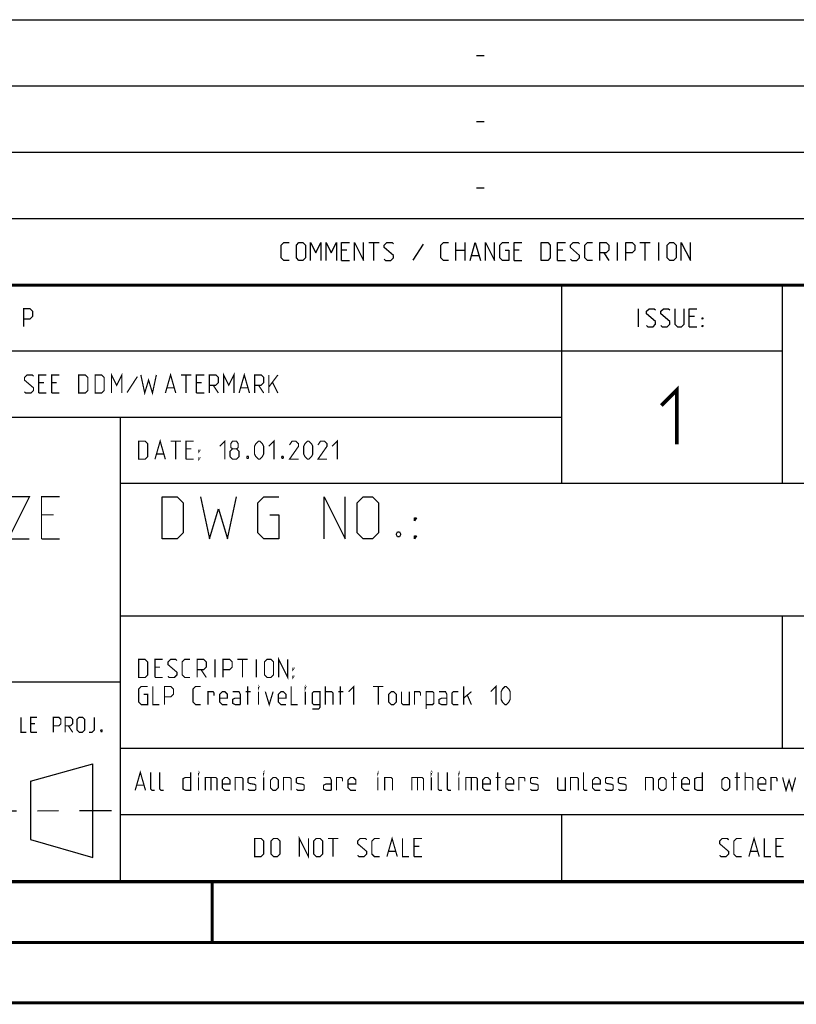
# Model space of a CAD drawing. Header units: millimetres. Extents: x 0 to 420, y 0 to 297.
# Tile 8 of 17: x 293 to 358, y 0 to 81. Entities that reach past the tile are written whole.
import ezdxf

# ---------------------------------------------------------------- set-up
doc = ezdxf.new("R2010")
doc.units = ezdxf.units.MM
doc.header["$LTSCALE"] = 23.1
doc.linetypes.add('CENTER', pattern=[0.6, 0.375, -0.075, 0.075, -0.075])
doc.layers.get('0').update_dxf_attribs({"linetype": 'CONTINUOUS'})
doc.layers.add('DEFAULT_1', color=7, linetype='CENTER')

msp = doc.modelspace()

# ---------------------------------------------------------------- linework, layer by layer
at = {"color": 2, "linetype": 'CONTINUOUS'}
for p, q in [((246.8497, 81.4948), (409.8097, 81.4948)), ((331.2168, 78.5355), (331.8597, 78.5355)), ((246.8497, 76.0048), (409.8097, 76.0048)), ((331.2168, 73.0455), (331.8597, 73.0455)), ((246.8497, 70.5148), (409.8097, 70.5148)), ((331.2168, 67.5555), (331.8597, 67.5555)), ((246.8497, 65.0248), (409.8097, 65.0248)), ((322.2882, 63.0298), (323.1454, 63.0298)), ((322.7168, 61.5298), (322.7168, 63.0298)), ((326.7882, 62.887), (325.9311, 61.5655)), ((329.5025, 61.5298), (329.5025, 63.0298)), ((330.2525, 63.0298), (330.2525, 61.5298)), ((342.8954, 61.5298), (342.8954, 63.0298)), ((344.7525, 63.0298), (345.6097, 63.0298)), ((345.1811, 61.5298), (345.1811, 63.0298)), ((346.3239, 61.5298), (346.3239, 63.0298)), ((320.4668, 62.387), (320.0382, 62.387)), ((329.5025, 62.387), (330.2525, 62.387)), ((334.7525, 62.387), (334.3239, 62.387)), ((338.3597, 62.387), (337.9311, 62.387)), ((341.7525, 62.1727), (342.1811, 61.5298)), ((320.0382, 61.5298), (320.6811, 61.5298)), ((330.824, 61.9584), (331.3954, 61.9584)), ((334.3239, 61.5298), (334.9668, 61.5298)), ((337.9311, 61.5298), (338.574, 61.5298)), ((246.8497, 59.5348), (409.8097, 59.5348)), ((338.2497, 59.5348), (338.2497, 43.0648)), ((356.5297, 59.5348), (356.5297, 43.0648)), ((344.6218, 56.0398), (344.6218, 57.5398)), ((349.2647, 56.897), (348.8361, 56.897)), ((348.8361, 56.0398), (349.4789, 56.0398)), ((246.8497, 54.0448), (356.5297, 54.0448)), ((283.4097, 48.5548), (338.2497, 48.5548)), ((301.6897, 48.5548), (301.6897, 10.1248)), ((301.6897, 43.0648), (409.8097, 43.0648)), ((301.6897, 32.0848), (409.8097, 32.0848)), ((356.5297, 32.0848), (356.5297, 21.1048)), ((283.4097, 26.5948), (301.6897, 26.5948)), ((301.6897, 21.1048), (409.8097, 21.1048)), ((294.2615, 18.3704), (299.4278, 19.8112)), ((299.4288, 12.0387), (299.4304, 19.8002)), ((294.2618, 18.3702), (294.2732, 13.5235)), ((301.6897, 15.6148), (409.8097, 15.6148)), ((338.2497, 15.6148), (338.2497, 10.1248)), ((294.2723, 13.5244), (299.4283, 12.0388)), ((246.8497, 10.1248), (409.8097, 10.1248))]:
    msp.add_line(p, q, dxfattribs=at)
at = {"color": 7, "linetype": 'CONTINUOUS'}
for p, q in [((246.8681, 59.5058), (409.628, 59.4942)), ((409.86, 10.0737), (25.007, 10.0134))]:
    msp.add_line(p, q, dxfattribs=at)
at = {"color": 2, "linetype": 'CONTINUOUS'}
for points in [[(315.6811, 61.5298), (315.2525, 61.5298), (315.0382, 61.7441), (315.0382, 62.8155), (315.2525, 63.0298), (315.6811, 63.0298)], [(316.2882, 61.7441), (316.2882, 62.8155), (316.5025, 63.0298), (316.8239, 63.0298), (317.0382, 62.8155), (317.0382, 61.7441), (316.8239, 61.5298), (316.5025, 61.5298), (316.2882, 61.7441)], [(317.4668, 61.5298), (317.4668, 63.0298), (317.8954, 62.1727), (318.324, 63.0298), (318.324, 61.5298)], [(318.7525, 61.5298), (318.7525, 63.0298), (319.1811, 62.1727), (319.6097, 63.0298), (319.6097, 61.5298)], [(320.0382, 61.5298), (320.0382, 63.0298), (320.6811, 63.0298)], [(321.1097, 61.5298), (321.1097, 63.0298), (321.8597, 61.5298), (321.8597, 63.0298)], [(323.574, 61.637), (323.6811, 61.5298), (324.1097, 61.5298), (324.324, 61.7441), (324.324, 61.9584), (323.574, 62.6013), (323.574, 62.8155), (323.7882, 63.0298), (324.2168, 63.0298), (324.324, 62.9227)], [(328.8954, 61.5298), (328.4668, 61.5298), (328.2525, 61.7441), (328.2525, 62.8155), (328.4668, 63.0298), (328.8954, 63.0298)], [(330.6811, 61.5298), (331.1097, 63.0298), (331.5382, 61.5298)], [(331.9668, 61.5298), (331.9668, 63.0298), (332.7168, 61.5298), (332.7168, 63.0298)], [(333.574, 62.387), (333.8954, 62.387), (333.8954, 61.5298), (333.3597, 61.5298), (333.1454, 61.7441), (333.1454, 62.8155), (333.3597, 63.0298), (333.8954, 63.0298)], [(334.3239, 61.5298), (334.3239, 63.0298), (334.9668, 63.0298)], [(336.5739, 61.5298), (336.5739, 63.0298), (337.1097, 63.0298), (337.324, 62.8155), (337.324, 61.7441), (337.1097, 61.5298), (336.5739, 61.5298)], [(337.9311, 61.5298), (337.9311, 63.0298), (338.574, 63.0298)], [(339.0025, 61.637), (339.1097, 61.5298), (339.5382, 61.5298), (339.7525, 61.7441), (339.7525, 61.9584), (339.0025, 62.6013), (339.0025, 62.8155), (339.2168, 63.0298), (339.6454, 63.0298), (339.7525, 62.9227)], [(340.824, 61.5298), (340.3954, 61.5298), (340.1811, 61.7441), (340.1811, 62.8155), (340.3954, 63.0298), (340.824, 63.0298)], [(341.4311, 61.5298), (341.4311, 63.0298), (341.9668, 63.0298), (342.1811, 62.8155), (342.1811, 62.387), (341.9668, 62.1727), (341.4311, 62.1727)], [(343.5739, 61.5298), (343.5739, 63.0298), (344.1097, 63.0298), (344.3239, 62.8155), (344.3239, 62.387), (344.1097, 62.1727), (343.5739, 62.1727)], [(347.0025, 61.7441), (347.0025, 62.8155), (347.2168, 63.0298), (347.5382, 63.0298), (347.7525, 62.8155), (347.7525, 61.7441), (347.5382, 61.5298), (347.2168, 61.5298), (347.0025, 61.7441)], [(348.1811, 61.5298), (348.1811, 63.0298), (348.9311, 61.5298), (348.9311, 63.0298)], [(345.3004, 56.147), (345.4075, 56.0398), (345.8361, 56.0398), (346.0504, 56.2541), (346.0504, 56.4684), (345.3004, 57.1113), (345.3004, 57.3255), (345.5147, 57.5398), (345.9432, 57.5398), (346.0504, 57.4327)], [(346.479, 56.147), (346.5861, 56.0398), (347.0147, 56.0398), (347.229, 56.2541), (347.229, 56.4684), (346.479, 57.1113), (346.479, 57.3255), (346.6932, 57.5398), (347.1218, 57.5398), (347.229, 57.4327)], [(347.6575, 57.5398), (347.6575, 56.2541), (347.8718, 56.0398), (348.1932, 56.0398), (348.4075, 56.2541), (348.4075, 57.5398)], [(348.8361, 56.0398), (348.8361, 57.5398), (349.4789, 57.5398)], [(349.9075, 56.6827), (349.9075, 56.7898), (349.9789, 56.7898), (349.9075, 56.6827)], [(349.9075, 56.0398), (349.9075, 56.147), (349.9789, 56.147), (349.9075, 56.0398)], [(305.1688, 38.4498), (305.1688, 41.9498), (306.4188, 41.9498), (306.9188, 41.4498), (306.9188, 38.9498), (306.4188, 38.4498), (305.1688, 38.4498)], [(308.3355, 41.9498), (309.0855, 38.4498), (309.8355, 40.9498), (310.5855, 38.4498), (311.3355, 41.9498)], [(314.0855, 40.4498), (314.8355, 40.4498), (314.8355, 38.4498), (313.5855, 38.4498), (313.0855, 38.9498), (313.0855, 41.4498), (313.5855, 41.9498), (314.8355, 41.9498)], [(318.5855, 38.4498), (318.5855, 41.9498), (320.3355, 38.4498), (320.3355, 41.9498)], [(321.3355, 38.9498), (321.3355, 41.4498), (321.8355, 41.9498), (322.5855, 41.9498), (323.0855, 41.4498), (323.0855, 38.9498), (322.5855, 38.4498), (321.8355, 38.4498), (321.3355, 38.9498)], [(326.0855, 39.9498), (326.0855, 40.1998), (326.2522, 40.1998), (326.0855, 39.9498)], [(324.8355, 39.0332), (324.9188, 38.8665), (324.9188, 38.7832), (324.8355, 38.6165), (324.6688, 38.6165), (324.5855, 38.7832), (324.5855, 38.8665), (324.6688, 39.0332), (324.8355, 39.0332)], [(326.0855, 38.4498), (326.0855, 38.6998), (326.2522, 38.6998), (326.0855, 38.4498)]]:
    msp.add_lwpolyline(points, dxfattribs=at)
at = {"color": 7, "linetype": 'CONTINUOUS', "const_width": 0.25}
for points in [[(246.8597, 59.511), (409.6521, 59.467)], [(409.8307, 10.048), (25, 10)], [(309.3227, 5.0044), (309.3227, 10.0044)], [(20, 5), (415, 5)], [(420, 0), (0, 0)]]:
    msp.add_lwpolyline(points, dxfattribs=at)
at = {"color": 2, "linetype": 'CONTINUOUS'}
for points, const_width in [([(293.6865, 56.0398), (293.6865, 57.5398), (294.2222, 57.5398), (294.4365, 57.3255), (294.4365, 56.897), (294.2222, 56.6827), (293.6865, 56.6827)], 0.1), ([(300.9722, 50.5498), (300.9722, 52.0498), (301.4007, 51.1927), (301.8293, 52.0498), (301.8293, 50.5498)], 0.1), ([(310.2579, 50.5498), (310.2579, 52.0498), (310.6864, 51.1927), (311.115, 52.0498), (311.115, 50.5498)], 0.1), ([(293.7579, 50.657), (293.865, 50.5498), (294.2936, 50.5498), (294.5079, 50.7641), (294.5079, 50.9784), (293.7579, 51.6213), (293.7579, 51.8355), (293.9722, 52.0498), (294.4007, 52.0498), (294.5079, 51.9427)], 0.1), ([(294.9364, 50.5498), (294.9364, 52.0498), (295.5793, 52.0498)], 0.1), ([(295.365, 51.407), (294.9364, 51.407)], 0.1), ([(296.0079, 50.5498), (296.0079, 52.0498), (296.6507, 52.0498)], 0.1), ([(296.4365, 51.407), (296.0079, 51.407)], 0.1), ([(298.2579, 50.5498), (298.2579, 52.0498), (298.7936, 52.0498), (299.0079, 51.8355), (299.0079, 50.7641), (298.7936, 50.5498), (298.2579, 50.5498)], 0.1), ([(299.615, 50.5498), (299.615, 52.0498), (300.1507, 52.0498), (300.365, 51.8355), (300.365, 50.7641), (300.1507, 50.5498), (299.615, 50.5498)], 0.1), ([(303.115, 51.907), (302.2579, 50.5855)], 0.1), ([(303.4007, 52.0498), (303.7222, 50.5498), (304.0436, 51.6213), (304.365, 50.5498), (304.6864, 52.0498)], 0.1), ([(305.4364, 50.5498), (305.865, 52.0498), (306.2936, 50.5498)], 0.1), ([(306.7222, 52.0498), (307.5793, 52.0498)], 0.1), ([(307.1507, 50.5498), (307.1507, 52.0498)], 0.1), ([(308.0079, 50.5498), (308.0079, 52.0498), (308.6507, 52.0498)], 0.1), ([(308.4364, 51.407), (308.0079, 51.407)], 0.1), ([(309.0793, 50.5498), (309.0793, 52.0498), (309.615, 52.0498), (309.8293, 51.8355), (309.8293, 51.407), (309.615, 51.1927), (309.0793, 51.1927)], 0.1), ([(311.5436, 50.5498), (311.9722, 52.0498), (312.4007, 50.5498)], 0.1), ([(312.8293, 50.5498), (312.8293, 52.0498), (313.365, 52.0498), (313.5793, 51.8355), (313.5793, 51.407), (313.365, 51.1927), (312.8293, 51.1927)], 0.1), ([(314.0079, 50.5498), (314.0079, 52.0498)], 0.1), ([(314.0079, 51.0498), (314.7579, 52.0498)], 0.1), ([(314.3293, 51.407), (314.7579, 50.5498)], 0.1), ([(305.5793, 50.9784), (306.1507, 50.9784)], 0.1), ([(309.4007, 51.1927), (309.8293, 50.5498)], 0.1), ([(311.6865, 50.9784), (312.2579, 50.9784)], 0.1), ([(313.1507, 51.1927), (313.5793, 50.5498)], 0.1), ([(346.5325, 49.5191), (347.8182, 50.8048), (347.8182, 46.3048)], 0.3), ([(294.9364, 50.5498), (295.5793, 50.5498)], 0.1), ([(296.0079, 50.5498), (296.6507, 50.5498)], 0.1), ([(308.0079, 50.5498), (308.6507, 50.5498)], 0.1), ([(303.2164, 45.0598), (303.2164, 46.5598), (303.7522, 46.5598), (303.9664, 46.3455), (303.9664, 45.2741), (303.7522, 45.0598), (303.2164, 45.0598)], 0.1), ([(304.5736, 45.0598), (305.0022, 46.5598), (305.4307, 45.0598)], 0.1), ([(305.8593, 46.5598), (306.7165, 46.5598)], 0.1), ([(306.2879, 45.0598), (306.2879, 46.5598)], 0.1), ([(307.145, 45.0598), (307.145, 46.5598), (307.7879, 46.5598)], 0.1), ([(309.9307, 46.1313), (310.3593, 46.5598), (310.3593, 45.0598)], 0.1), ([(311.0022, 45.917), (310.8593, 46.0241), (310.8593, 46.3455), (311.0022, 46.5598), (311.3236, 46.5598), (311.4665, 46.3455), (311.4665, 46.0241), (311.3236, 45.917), (311.5379, 45.7027), (311.5379, 45.2741), (311.3236, 45.0598), (311.0022, 45.0598), (310.7879, 45.2741)], 0.1), ([(312.8236, 45.4884), (312.8236, 46.1313), (312.9307, 46.3455), (313.145, 46.5598), (313.2522, 46.5598), (313.4665, 46.3455), (313.5736, 46.1313), (313.5736, 45.4884), (313.4665, 45.2741), (313.2522, 45.0598), (313.145, 45.0598), (312.9307, 45.2741), (312.8236, 45.4884)], 0.1), ([(314.0022, 46.1313), (314.4307, 46.5598), (314.4307, 45.0598)], 0.1), ([(316.4664, 45.0598), (315.7164, 45.0598), (316.4664, 46.1313), (316.4664, 46.3455), (316.2522, 46.5598), (315.9307, 46.5598), (315.7164, 46.2384)], 0.1), ([(316.895, 45.4884), (316.895, 46.1313), (317.0022, 46.3455), (317.2165, 46.5598), (317.3236, 46.5598), (317.5379, 46.3455), (317.645, 46.1313), (317.645, 45.4884), (317.5379, 45.2741), (317.3236, 45.0598), (317.2165, 45.0598), (317.0022, 45.2741), (316.895, 45.4884)], 0.1), ([(318.8236, 45.0598), (318.0736, 45.0598), (318.8236, 46.1313), (318.8236, 46.3455), (318.6093, 46.5598), (318.2879, 46.5598), (318.0736, 46.2384)], 0.1), ([(319.2522, 46.1313), (319.6807, 46.5598), (319.6807, 45.0598)], 0.1), ([(307.5736, 45.917), (307.145, 45.917)], 0.1), ([(308.2165, 45.7027), (308.2165, 45.8098), (308.2879, 45.8098), (308.2165, 45.7027)], 0.1), ([(310.7879, 45.2741), (310.7879, 45.7027), (311.0022, 45.917), (311.3236, 45.917)], 0.1), ([(304.7165, 45.4884), (305.2879, 45.4884)], 0.1), ([(307.145, 45.0598), (307.7879, 45.0598)], 0.1), ([(308.2165, 45.0598), (308.2165, 45.167), (308.2879, 45.167), (308.2165, 45.0598)], 0.1), ([(312.2879, 45.3098), (312.3236, 45.2384), (312.3236, 45.2027), (312.2879, 45.1313), (312.2164, 45.1313), (312.1807, 45.2027), (312.1807, 45.2384), (312.2164, 45.3098), (312.2879, 45.3098)], 0.1), ([(315.1807, 45.3098), (315.2165, 45.2384), (315.2165, 45.2027), (315.1807, 45.1313), (315.1093, 45.1313), (315.0736, 45.2027), (315.0736, 45.2384), (315.1093, 45.3098), (315.1807, 45.3098)], 0.1), ([(292.4247, 41.9498), (294.1747, 41.9498), (292.4247, 38.4498), (294.1747, 38.4498)], 0.1), ([(295.1747, 38.4498), (295.1747, 41.9498), (296.6747, 41.9498)], 0.1), ([(296.1747, 40.4498), (295.1747, 40.4498)], 0.1), ([(295.1747, 38.4498), (296.6747, 38.4498)], 0.1), ([(314.8236, 26.9698), (314.8236, 28.4698), (315.5736, 26.9698), (315.5736, 28.4698)], 0.1), ([(303.2164, 26.9698), (303.2164, 28.4698), (303.7522, 28.4698), (303.9664, 28.2555), (303.9664, 27.1841), (303.7522, 26.9698), (303.2164, 26.9698)], 0.1), ([(304.5736, 26.9698), (304.5736, 28.4698), (305.2164, 28.4698)], 0.1), ([(305.0022, 27.827), (304.5736, 27.827)], 0.1), ([(305.645, 27.077), (305.7522, 26.9698), (306.1807, 26.9698), (306.395, 27.1841), (306.395, 27.3984), (305.645, 28.0413), (305.645, 28.2555), (305.8593, 28.4698), (306.2879, 28.4698), (306.395, 28.3627)], 0.1), ([(307.4665, 26.9698), (307.0379, 26.9698), (306.8236, 27.1841), (306.8236, 28.2555), (307.0379, 28.4698), (307.4665, 28.4698)], 0.1), ([(308.0736, 26.9698), (308.0736, 28.4698), (308.6093, 28.4698), (308.8236, 28.2555), (308.8236, 27.827), (308.6093, 27.6127), (308.0736, 27.6127)], 0.1), ([(309.5379, 26.9698), (309.5379, 28.4698)], 0.1), ([(310.2165, 26.9698), (310.2165, 28.4698), (310.7522, 28.4698), (310.9664, 28.2555), (310.9664, 27.827), (310.7522, 27.6127), (310.2165, 27.6127)], 0.1), ([(311.395, 28.4698), (312.2522, 28.4698)], 0.1), ([(311.8236, 26.9698), (311.8236, 28.4698)], 0.1), ([(312.9664, 26.9698), (312.9664, 28.4698)], 0.1), ([(313.645, 27.1841), (313.645, 28.2555), (313.8593, 28.4698), (314.1807, 28.4698), (314.395, 28.2555), (314.395, 27.1841), (314.1807, 26.9698), (313.8593, 26.9698), (313.645, 27.1841)], 0.1), ([(316.0022, 27.6127), (316.0022, 27.7198), (316.0736, 27.7198), (316.0022, 27.6127)], 0.1), ([(304.5736, 26.9698), (305.2164, 26.9698)], 0.1), ([(308.395, 27.6127), (308.8236, 26.9698)], 0.1), ([(316.0022, 26.9698), (316.0022, 27.077), (316.0736, 27.077), (316.0022, 26.9698)], 0.1), ([(303.645, 25.577), (303.9664, 25.577), (303.9664, 24.7198), (303.4307, 24.7198), (303.2164, 24.9341), (303.2164, 26.0055), (303.4307, 26.2198), (303.9664, 26.2198)], 0.1), ([(304.395, 26.2198), (304.395, 24.7198), (304.9307, 24.7198)], 0.1), ([(305.3593, 24.7198), (305.3593, 26.2198), (305.895, 26.2198), (306.1093, 26.0055), (306.1093, 25.577), (305.895, 25.3627), (305.3593, 25.3627)], 0.1), ([(308.3593, 24.7198), (307.9307, 24.7198), (307.7164, 24.9341), (307.7164, 26.0055), (307.9307, 26.2198), (308.3593, 26.2198)], 0.1), ([(312.2522, 24.7198), (312.2522, 26.2198)], 0.1), ([(313.145, 26.1127), (313.145, 26.2198), (313.1807, 26.2198), (313.145, 26.1127)], 0.1), ([(315.8593, 26.2198), (315.8593, 24.7198), (316.395, 24.7198)], 0.1), ([(317.0379, 26.1127), (317.0379, 26.2198), (317.0736, 26.2198), (317.0379, 26.1127)], 0.1), ([(318.6807, 24.7198), (318.6807, 26.2198)], 0.1), ([(319.9307, 24.7198), (319.9307, 26.2198)], 0.1), ([(320.6093, 25.7913), (321.0379, 26.2198), (321.0379, 24.7198)], 0.1), ([(322.645, 26.2198), (323.5022, 26.2198)], 0.1), ([(323.0736, 24.7198), (323.0736, 26.2198)], 0.1), ([(330.145, 24.7198), (330.145, 26.2198)], 0.1), ([(332.395, 25.7913), (332.8236, 26.2198), (332.8236, 24.7198)], 0.1), ([(333.2522, 25.1484), (333.2522, 25.7913), (333.3593, 26.0055), (333.5736, 26.2198), (333.6807, 26.2198), (333.895, 26.0055), (334.0022, 25.7913), (334.0022, 25.1484), (333.895, 24.9341), (333.6807, 24.7198), (333.5736, 24.7198), (333.3593, 24.9341), (333.2522, 25.1484)], 0.1), ([(308.9664, 24.7198), (308.9664, 25.7913), (309.395, 25.7913), (309.4665, 25.6841), (309.4665, 25.4698)], 0.1), ([(310.5736, 24.7198), (310.145, 24.7198), (309.9307, 24.9341), (309.9307, 25.577), (310.145, 25.7913), (310.3593, 25.7913), (310.5736, 25.577), (310.5736, 25.2555), (309.9307, 25.2555)], 0.1), ([(311.645, 24.7198), (311.645, 25.577), (311.5379, 25.7913), (311.0022, 25.7913)], 0.1), ([(311.645, 24.7198), (311.2164, 24.7198), (311.0022, 24.827), (311.0022, 25.1484), (311.2164, 25.2555), (311.645, 25.2555)], 0.1), ([(312.0736, 25.7913), (312.5022, 25.7913)], 0.1), ([(313.145, 24.7198), (313.145, 25.7913)], 0.1), ([(313.7164, 25.7913), (314.0379, 24.7198), (314.3593, 25.7913)], 0.1), ([(315.4307, 24.7198), (315.0022, 24.7198), (314.7879, 24.9341), (314.7879, 25.577), (315.0022, 25.7913), (315.2165, 25.7913), (315.4307, 25.577), (315.4307, 25.2555), (314.7879, 25.2555)], 0.1), ([(317.0379, 24.7198), (317.0379, 25.7913)], 0.1), ([(317.6093, 24.3627), (318.145, 24.3627), (318.2522, 24.5055), (318.2522, 25.7913), (317.7164, 25.7913), (317.6093, 25.6841), (317.6093, 24.827), (317.7164, 24.7198), (318.2522, 24.7198)], 0.1), ([(318.6807, 25.7913), (319.2165, 25.7913), (319.3236, 25.6841), (319.3236, 24.7198)], 0.1), ([(319.7522, 25.7913), (320.1807, 25.7913)], 0.1), ([(323.9307, 24.9341), (323.9307, 25.577), (324.145, 25.7913), (324.3593, 25.7913), (324.5736, 25.577), (324.5736, 24.9341), (324.3593, 24.7198), (324.145, 24.7198), (323.9307, 24.9341)], 0.1), ([(325.0022, 25.7913), (325.0022, 24.827), (325.1093, 24.7198), (325.645, 24.7198), (325.645, 25.7913)], 0.1), ([(326.0736, 24.7198), (326.0736, 25.7913), (326.5022, 25.7913), (326.5736, 25.6841), (326.5736, 25.4698)], 0.1), ([(327.0379, 24.3627), (327.0379, 25.7913), (327.5736, 25.7913), (327.6807, 25.6841), (327.6807, 24.827), (327.5736, 24.7198), (327.0379, 24.7198)], 0.1), ([(328.7522, 24.7198), (328.7522, 25.577), (328.645, 25.7913), (328.1093, 25.7913)], 0.1), ([(328.7522, 24.7198), (328.3236, 24.7198), (328.1093, 24.827), (328.1093, 25.1484), (328.3236, 25.2555), (328.7522, 25.2555)], 0.1), ([(329.7165, 24.7198), (329.2879, 24.7198), (329.1807, 24.827), (329.1807, 25.6841), (329.2879, 25.7913), (329.7165, 25.7913)], 0.1), ([(330.145, 25.2555), (330.7879, 25.7913)], 0.1), ([(330.4665, 25.4698), (330.7879, 24.7198)], 0.1), ([(293.4723, 23.6723), (293.4723, 22.4223), (293.9187, 22.4223)], 0.1), ([(294.2759, 22.4223), (294.2759, 23.6723), (294.8116, 23.6723)], 0.1), ([(296.1509, 22.4223), (296.1509, 23.6723), (296.5973, 23.6723), (296.7759, 23.4938), (296.7759, 23.1366), (296.5973, 22.958), (296.1509, 22.958)], 0.1), ([(297.133, 22.4223), (297.133, 23.6723), (297.5794, 23.6723), (297.758, 23.4938), (297.758, 23.1366), (297.5794, 22.958), (297.133, 22.958)], 0.1), ([(298.1151, 22.6009), (298.1151, 23.4938), (298.2937, 23.6723), (298.5616, 23.6723), (298.7402, 23.4938), (298.7402, 22.6009), (298.5616, 22.4223), (298.2937, 22.4223), (298.1151, 22.6009)], 0.1), ([(299.0973, 22.4223), (299.3652, 22.4223), (299.5437, 22.6009), (299.5437, 23.6723)], 0.1), ([(294.633, 23.1366), (294.2759, 23.1366)], 0.1), ([(297.4009, 22.958), (297.758, 22.4223)], 0.1), ([(294.2759, 22.4223), (294.8116, 22.4223)], 0.1), ([(300.1687, 22.6307), (300.1985, 22.5711), (300.1985, 22.5414), (300.1687, 22.4819), (300.1092, 22.4819), (300.0794, 22.5414), (300.0794, 22.5711), (300.1092, 22.6307), (300.1687, 22.6307)], 0.1), ([(302.9307, 17.6098), (303.3593, 19.1098), (303.7879, 17.6098)], 0.1), ([(304.5379, 17.6098), (304.3236, 17.6098), (304.2165, 17.717), (304.2165, 19.1098)], 0.1), ([(305.2879, 17.6098), (305.0736, 17.6098), (304.9665, 17.717), (304.9665, 19.1098)], 0.1), ([(307.5379, 19.1098), (307.5379, 17.6098), (307.1093, 17.6098), (306.895, 17.717), (306.895, 18.5741), (307.1093, 18.6813), (307.5379, 18.6813)], 0.1), ([(308.1807, 19.0027), (308.1807, 19.1098), (308.2165, 19.1098), (308.1807, 19.0027)], 0.1), ([(313.5736, 19.0027), (313.5736, 19.1098), (313.6093, 19.1098), (313.5736, 19.0027)], 0.1), ([(323.0379, 19.0027), (323.0379, 19.1098), (323.0736, 19.1098), (323.0379, 19.0027)], 0.1), ([(327.4664, 19.0027), (327.4664, 19.1098), (327.5022, 19.1098), (327.4664, 19.0027)], 0.1), ([(328.3593, 17.6098), (328.145, 17.6098), (328.0379, 17.717), (328.0379, 19.1098)], 0.1), ([(329.1093, 17.6098), (328.895, 17.6098), (328.7879, 17.717), (328.7879, 19.1098)], 0.1), ([(329.7522, 19.0027), (329.7522, 19.1098), (329.7879, 19.1098), (329.7522, 19.0027)], 0.1), ([(332.9665, 17.6098), (332.9665, 19.1098)], 0.1), ([(340.395, 17.6098), (340.1807, 17.6098), (340.0736, 17.717), (340.0736, 19.1098)], 0.1), ([(347.5379, 17.6098), (347.5379, 19.1098)], 0.1), ([(349.9307, 19.1098), (349.9307, 17.6098), (349.5022, 17.6098), (349.2879, 17.717), (349.2879, 18.5741), (349.5022, 18.6813), (349.9307, 18.6813)], 0.1), ([(352.7879, 17.6098), (352.7879, 19.1098)], 0.1), ([(353.4665, 17.6098), (353.4665, 19.1098)], 0.1), ([(303.0736, 18.0384), (303.645, 18.0384)], 0.1), ([(308.1807, 17.6098), (308.1807, 18.6813)], 0.1), ([(308.7522, 17.6098), (308.7522, 18.6813), (309.6093, 18.6813), (309.7164, 18.5741), (309.7164, 17.6098)], 0.1), ([(309.2164, 18.6813), (309.2164, 17.6098)], 0.1), ([(310.7879, 17.6098), (310.3593, 17.6098), (310.145, 17.8241), (310.145, 18.467), (310.3593, 18.6813), (310.5736, 18.6813), (310.7879, 18.467), (310.7879, 18.1455), (310.145, 18.1455)], 0.1), ([(311.2164, 17.6098), (311.2164, 18.6813), (311.7522, 18.6813), (311.8593, 18.5741), (311.8593, 17.6098)], 0.1), ([(312.2879, 17.717), (312.395, 17.6098), (312.8236, 17.6098), (312.9307, 17.717), (312.9307, 18.0384), (312.8236, 18.1098), (312.395, 18.1813), (312.2879, 18.2527), (312.2879, 18.5741), (312.395, 18.6813), (312.8236, 18.6813), (312.9307, 18.5741)], 0.1), ([(313.5736, 17.6098), (313.5736, 18.6813)], 0.1), ([(314.145, 17.8241), (314.145, 18.467), (314.3593, 18.6813), (314.5736, 18.6813), (314.7879, 18.467), (314.7879, 17.8241), (314.5736, 17.6098), (314.3593, 17.6098), (314.145, 17.8241)], 0.1), ([(315.2165, 17.6098), (315.2165, 18.6813), (315.7522, 18.6813), (315.8593, 18.5741), (315.8593, 17.6098)], 0.1), ([(316.2879, 17.717), (316.395, 17.6098), (316.8236, 17.6098), (316.9307, 17.717), (316.9307, 18.0384), (316.8236, 18.1098), (316.395, 18.1813), (316.2879, 18.2527), (316.2879, 18.5741), (316.395, 18.6813), (316.8236, 18.6813), (316.9307, 18.5741)], 0.1), ([(319.1807, 17.6098), (319.1807, 18.467), (319.0736, 18.6813), (318.5379, 18.6813)], 0.1), ([(319.1807, 17.6098), (318.7522, 17.6098), (318.5379, 17.717), (318.5379, 18.0384), (318.7522, 18.1455), (319.1807, 18.1455)], 0.1), ([(319.6093, 17.6098), (319.6093, 18.6813), (320.0379, 18.6813), (320.1093, 18.5741), (320.1093, 18.3598)], 0.1), ([(321.2165, 17.6098), (320.7879, 17.6098), (320.5736, 17.8241), (320.5736, 18.467), (320.7879, 18.6813), (321.0022, 18.6813), (321.2165, 18.467), (321.2165, 18.1455), (320.5736, 18.1455)], 0.1), ([(323.0379, 17.6098), (323.0379, 18.6813)], 0.1), ([(323.6093, 17.6098), (323.6093, 18.6813), (324.145, 18.6813), (324.2522, 18.5741), (324.2522, 17.6098)], 0.1), ([(325.8593, 17.6098), (325.8593, 18.6813), (326.7164, 18.6813), (326.8236, 18.5741), (326.8236, 17.6098)], 0.1), ([(326.3236, 18.6813), (326.3236, 17.6098)], 0.1), ([(327.4664, 17.6098), (327.4664, 18.6813)], 0.1), ([(329.7522, 17.6098), (329.7522, 18.6813)], 0.1), ([(330.3236, 17.6098), (330.3236, 18.6813), (331.1807, 18.6813), (331.2879, 18.5741), (331.2879, 17.6098)], 0.1), ([(330.7879, 18.6813), (330.7879, 17.6098)], 0.1), ([(332.3593, 17.6098), (331.9307, 17.6098), (331.7165, 17.8241), (331.7165, 18.467), (331.9307, 18.6813), (332.145, 18.6813), (332.3593, 18.467), (332.3593, 18.1455), (331.7165, 18.1455)], 0.1), ([(332.7879, 18.6813), (333.2164, 18.6813)], 0.1), ([(334.2879, 17.6098), (333.8593, 17.6098), (333.645, 17.8241), (333.645, 18.467), (333.8593, 18.6813), (334.0736, 18.6813), (334.2879, 18.467), (334.2879, 18.1455), (333.645, 18.1455)], 0.1), ([(334.7164, 17.6098), (334.7164, 18.6813), (335.145, 18.6813), (335.2164, 18.5741), (335.2164, 18.3598)], 0.1), ([(335.6807, 17.717), (335.7879, 17.6098), (336.2165, 17.6098), (336.3236, 17.717), (336.3236, 18.0384), (336.2165, 18.1098), (335.7879, 18.1813), (335.6807, 18.2527), (335.6807, 18.5741), (335.7879, 18.6813), (336.2165, 18.6813), (336.3236, 18.5741)], 0.1), ([(337.9307, 18.6813), (337.9307, 17.717), (338.0379, 17.6098), (338.5736, 17.6098), (338.5736, 18.6813)], 0.1), ([(339.0022, 17.6098), (339.0022, 18.6813), (339.5379, 18.6813), (339.645, 18.5741), (339.645, 17.6098)], 0.1), ([(341.4665, 17.6098), (341.0379, 17.6098), (340.8236, 17.8241), (340.8236, 18.467), (341.0379, 18.6813), (341.2522, 18.6813), (341.4665, 18.467), (341.4665, 18.1455), (340.8236, 18.1455)], 0.1), ([(341.895, 17.717), (342.0022, 17.6098), (342.4307, 17.6098), (342.5379, 17.717), (342.5379, 18.0384), (342.4307, 18.1098), (342.0022, 18.1813), (341.895, 18.2527), (341.895, 18.5741), (342.0022, 18.6813), (342.4307, 18.6813), (342.5379, 18.5741)], 0.1), ([(342.9665, 17.717), (343.0736, 17.6098), (343.5022, 17.6098), (343.6093, 17.717), (343.6093, 18.0384), (343.5022, 18.1098), (343.0736, 18.1813), (342.9665, 18.2527), (342.9665, 18.5741), (343.0736, 18.6813), (343.5022, 18.6813), (343.6093, 18.5741)], 0.1), ([(345.2164, 17.6098), (345.2164, 18.6813), (345.7522, 18.6813), (345.8593, 18.5741), (345.8593, 17.6098)], 0.1), ([(346.2879, 17.8241), (346.2879, 18.467), (346.5022, 18.6813), (346.7165, 18.6813), (346.9307, 18.467), (346.9307, 17.8241), (346.7165, 17.6098), (346.5022, 17.6098), (346.2879, 17.8241)], 0.1), ([(347.3593, 18.6813), (347.7879, 18.6813)], 0.1), ([(348.8593, 17.6098), (348.4307, 17.6098), (348.2165, 17.8241), (348.2165, 18.467), (348.4307, 18.6813), (348.645, 18.6813), (348.8593, 18.467), (348.8593, 18.1455), (348.2165, 18.1455)], 0.1), ([(351.5379, 17.8241), (351.5379, 18.467), (351.7522, 18.6813), (351.9665, 18.6813), (352.1807, 18.467), (352.1807, 17.8241), (351.9665, 17.6098), (351.7522, 17.6098), (351.5379, 17.8241)], 0.1), ([(352.6093, 18.6813), (353.0379, 18.6813)], 0.1), ([(353.4665, 18.6813), (354.0022, 18.6813), (354.1093, 18.5741), (354.1093, 17.6098)], 0.1), ([(355.1807, 17.6098), (354.7522, 17.6098), (354.5379, 17.8241), (354.5379, 18.467), (354.7522, 18.6813), (354.9664, 18.6813), (355.1807, 18.467), (355.1807, 18.1455), (354.5379, 18.1455)], 0.1), ([(355.6093, 17.6098), (355.6093, 18.6813), (356.0379, 18.6813), (356.1093, 18.5741), (356.1093, 18.3598)], 0.1), ([(356.5736, 18.6813), (356.8593, 17.6098), (357.1093, 18.467), (357.3593, 17.6098), (357.645, 18.6813)], 0.1), ([(312.8268, 12.1198), (312.8268, 13.6198), (313.3625, 13.6198), (313.5768, 13.4055), (313.5768, 12.3341), (313.3625, 12.1198), (312.8268, 12.1198)], 0.1), ([(314.1839, 12.3341), (314.1839, 13.4055), (314.3982, 13.6198), (314.7197, 13.6198), (314.9339, 13.4055), (314.9339, 12.3341), (314.7197, 12.1198), (314.3982, 12.1198), (314.1839, 12.3341)], 0.1), ([(316.5411, 12.1198), (316.5411, 13.6198), (317.2911, 12.1198), (317.2911, 13.6198)], 0.1), ([(317.7197, 12.3341), (317.7197, 13.4055), (317.934, 13.6198), (318.2554, 13.6198), (318.4697, 13.4055), (318.4697, 12.3341), (318.2554, 12.1198), (317.934, 12.1198), (317.7197, 12.3341)], 0.1), ([(318.8982, 13.6198), (319.7554, 13.6198)], 0.1), ([(319.3268, 12.1198), (319.3268, 13.6198)], 0.1), ([(321.3625, 12.227), (321.4697, 12.1198), (321.8982, 12.1198), (322.1125, 12.3341), (322.1125, 12.5484), (321.3625, 13.1913), (321.3625, 13.4055), (321.5768, 13.6198), (322.0054, 13.6198), (322.1125, 13.5127)], 0.1), ([(323.184, 12.1198), (322.7554, 12.1198), (322.5411, 12.3341), (322.5411, 13.4055), (322.7554, 13.6198), (323.184, 13.6198)], 0.1), ([(323.7911, 12.1198), (324.2197, 13.6198), (324.6482, 12.1198)], 0.1), ([(325.0768, 13.6198), (325.0768, 12.1198), (325.6125, 12.1198)], 0.1), ([(326.0411, 12.1198), (326.0411, 13.6198), (326.6839, 13.6198)], 0.1), ([(351.3511, 12.227), (351.4582, 12.1198), (351.8868, 12.1198), (352.1011, 12.3341), (352.1011, 12.5484), (351.3511, 13.1913), (351.3511, 13.4055), (351.5654, 13.6198), (351.9939, 13.6198), (352.1011, 13.5127)], 0.1), ([(353.1725, 12.1198), (352.7439, 12.1198), (352.5297, 12.3341), (352.5297, 13.4055), (352.7439, 13.6198), (353.1725, 13.6198)], 0.1), ([(353.7797, 12.1198), (354.2082, 13.6198), (354.6368, 12.1198)], 0.1), ([(355.0654, 13.6198), (355.0654, 12.1198), (355.6011, 12.1198)], 0.1), ([(356.0297, 12.1198), (356.0297, 13.6198), (356.6725, 13.6198)], 0.1), ([(323.9339, 12.5484), (324.5054, 12.5484)], 0.1), ([(326.4697, 12.977), (326.0411, 12.977)], 0.1), ([(353.9225, 12.5484), (354.4939, 12.5484)], 0.1), ([(356.4582, 12.977), (356.0297, 12.977)], 0.1), ([(326.0411, 12.1198), (326.6839, 12.1198)], 0.1), ([(356.0297, 12.1198), (356.6725, 12.1198)], 0.1)]:
    msp.add_lwpolyline(points, dxfattribs=dict(at, const_width=const_width))
at = {"layer": 'DEFAULT_1', "color": 2, "linetype": 'CENTER'}
msp.add_line((284.447, 15.9058), (300.9634, 15.937), dxfattribs=at)

doc.saveas('drawing.dxf')
